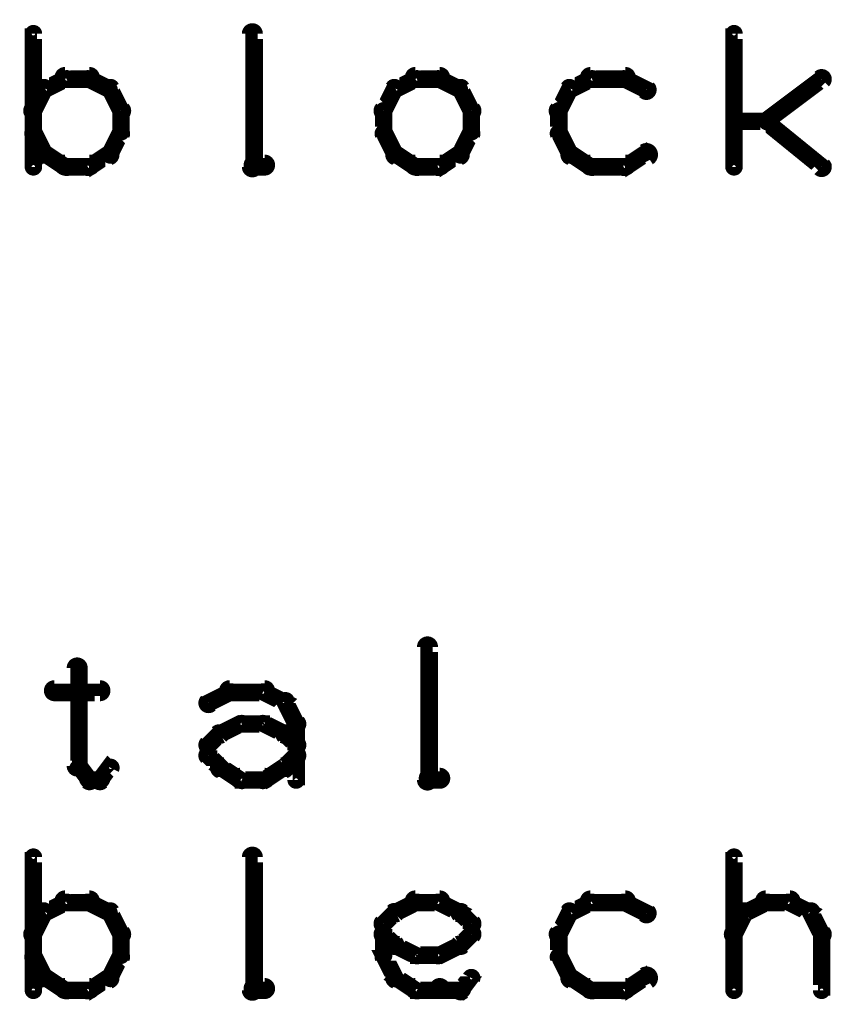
# Model space of a CAD drawing. Extents: x 178 to 725, y 26 to 878.
# Tile 81 of 93: x 515 to 538, y 519 to 547. Entities that reach past the tile are written whole.
import ezdxf

# ---------------------------------------------------------------- set-up
doc = ezdxf.new("R2010")
doc.units = 0
doc.layers.add('DRAWING', color=4, linetype='CONTINUOUS')
doc.layers.add('OUTLINES', color=1, linetype='CONTINUOUS')

msp = doc.modelspace()

# ---------------------------------------------------------------- linework, layer by layer
at = {"layer": 'DRAWING', "color": 2}
for points in [[(526.6, 525.4, 0.3, 0.3, 1), (526.9, 525.4, 0, 0, 0), (526.8, 525.4, 0, 0, 0), (526.8, 525.4, 0.5, 0.5, 0), (526.8, 529.2, 0.5, 0.5, 0), (526.8, 529.2, 0, 0, 0), (526.8, 529.2, 0.3, 0.3, 0), (526.9, 529.2, 0.3, 0.3, 1), (526.6, 529.2, 0, 0, 0)], [(516.9, 528.6, 0.3, 0.3, 1), (516.6, 528.6, 0, 0, 0), (516.8, 528.6, 0, 0, 0), (516.8, 528.6, 0.5, 0.5, 0), (516.8, 525.8, 0.5, 0.5, 0), (516.8, 525.8, 0, 0, 0), (516.8, 525.8, 0.3, 0.3, 0), (516.6, 525.8, 0.3, 0.3, 1), (516.9, 525.8, 0, 0, 0)], [(516.1, 528.1, 0.3, 0.3, 1), (516.1, 527.8, 0, 0, 0), (516.1, 527.9, 0, 0, 0), (516.1, 527.9, 0.5, 0.5, 0), (517.4, 527.9, 0.5, 0.5, 0), (517.4, 527.9, 0, 0, 0), (517.4, 527.9, 0.3, 0.3, 0), (517.4, 527.8, 0.3, 0.3, 1), (517.4, 528.1, 0, 0, 0)], [(521.1, 528.1, 0.3, 0.3, 1), (521.1, 527.8, 0, 0, 0), (521.1, 527.9, 0, 0, 0), (521.1, 527.9, 0.5, 0.5, 0), (522.1, 527.9, 0.5, 0.5, 0), (522.1, 527.9, 0, 0, 0), (522.1, 527.9, 0.3, 0.3, 0), (522.1, 527.8, 0.3, 0.3, 1), (522.1, 528.1, 0, 0, 0)], [(520.4, 527.7, 0.3, 0.3, 1), (520.6, 527.5, 0, 0, 0), (520.5, 527.6, 0, 0, 0), (520.5, 527.6, 0.5, 0.5, 0), (521.1, 527.9, 0.5, 0.5, 0), (521.1, 527.9, 0, 0, 0), (521.1, 527.9, 0.3, 0.3, 0), (521.2, 527.8, 0.3, 0.3, 1), (521.1, 528, 0, 0, 0)], [(522.1, 528, 0.3, 0.3, 1), (522, 527.8, 0, 0, 0), (522.1, 527.9, 0, 0, 0), (522.1, 527.9, 0.5, 0.5, 0), (522.7, 527.6, 0.5, 0.5, 0), (522.7, 527.6, 0, 0, 0), (522.7, 527.6, 0.3, 0.3, 0), (522.6, 527.5, 0.3, 0.3, 1), (522.7, 527.7, 0, 0, 0)], [(522.8, 527.7, 0.3, 0.3, 1), (522.6, 527.6, 0, 0, 0), (522.7, 527.6, 0, 0, 0), (522.7, 527.6, 0.5, 0.5, 0), (523, 527, 0.5, 0.5, 0), (523, 527, 0, 0, 0), (523, 527, 0.3, 0.3, 0), (522.9, 526.9, 0.3, 0.3, 1), (523.1, 527.1, 0, 0, 0)], [(520.8, 526.8, 0.3, 0.3, 1), (520.9, 526.6, 0, 0, 0), (520.8, 526.7, 0, 0, 0), (520.8, 526.7, 0.5, 0.5, 0), (521.4, 527, 0.5, 0.5, 0), (521.4, 527, 0, 0, 0), (521.4, 527, 0.3, 0.3, 0), (521.5, 526.9, 0.3, 0.3, 1), (521.4, 527.1, 0, 0, 0)], [(521.4, 527.1, 0.3, 0.3, 1), (521.4, 526.9, 0, 0, 0), (521.4, 527, 0, 0, 0), (521.4, 527, 0.5, 0.5, 0), (522.1, 527, 0.5, 0.5, 0), (522.1, 527, 0, 0, 0), (522.1, 527, 0.3, 0.3, 0), (522.1, 526.9, 0.3, 0.3, 1), (522.1, 527.1, 0, 0, 0)], [(522.1, 527.1, 0.3, 0.3, 1), (522, 526.9, 0, 0, 0), (522.1, 527, 0, 0, 0), (522.1, 527, 0.5, 0.5, 0), (522.7, 526.7, 0.5, 0.5, 0), (522.7, 526.7, 0, 0, 0), (522.7, 526.7, 0.3, 0.3, 0), (522.6, 526.6, 0.3, 0.3, 1), (522.7, 526.8, 0, 0, 0)], [(523.1, 527, 0.3, 0.3, 1), (522.9, 527, 0, 0, 0), (523, 527, 0, 0, 0), (523, 527, 0.5, 0.5, 0), (523, 526.1, 0.5, 0.5, 0), (523, 526.1, 0, 0, 0), (523, 526.1, 0.3, 0.3, 0), (522.9, 526.1, 0.3, 0.3, 1), (523.1, 526.1, 0, 0, 0)], [(520.4, 526.5, 0.3, 0.3, 1), (520.6, 526.3, 0, 0, 0), (520.5, 526.4, 0, 0, 0), (520.5, 526.4, 0.5, 0.5, 0), (520.8, 526.7, 0.5, 0.5, 0), (520.8, 526.7, 0, 0, 0), (520.8, 526.7, 0.3, 0.3, 0), (520.9, 526.6, 0.3, 0.3, 1), (520.7, 526.8, 0, 0, 0)], [(522.8, 526.8, 0.3, 0.3, 1), (522.6, 526.6, 0, 0, 0), (522.7, 526.7, 0, 0, 0), (522.7, 526.7, 0.5, 0.5, 0), (523, 526.4, 0.5, 0.5, 0), (523, 526.4, 0, 0, 0), (523, 526.4, 0.3, 0.3, 0), (522.9, 526.3, 0.3, 0.3, 1), (523.1, 526.5, 0, 0, 0)], [(520.4, 526.1, 0.3, 0.3, 1), (520.6, 526.1, 0, 0, 0), (520.5, 526.1, 0, 0, 0), (520.5, 526.1, 0.5, 0.5, 0), (520.5, 526.4, 0.5, 0.5, 0), (520.5, 526.4, 0, 0, 0), (520.5, 526.4, 0.3, 0.3, 0), (520.6, 526.4, 0.3, 0.3, 1), (520.4, 526.4, 0, 0, 0)], [(520.7, 525.7, 0.3, 0.3, 1), (520.9, 525.8, 0, 0, 0), (520.8, 525.8, 0, 0, 0), (520.8, 525.8, 0.5, 0.5, 0), (520.5, 526.1, 0.5, 0.5, 0), (520.5, 526.1, 0, 0, 0), (520.5, 526.1, 0.3, 0.3, 0), (520.6, 526.2, 0.3, 0.3, 1), (520.4, 526, 0, 0, 0)], [(523.1, 526, 0.3, 0.3, 1), (522.9, 526.2, 0, 0, 0), (523, 526.1, 0, 0, 0), (523, 526.1, 0.5, 0.5, 0), (522.7, 525.8, 0.5, 0.5, 0), (522.7, 525.8, 0, 0, 0), (522.7, 525.8, 0.3, 0.3, 0), (522.6, 525.8, 0.3, 0.3, 1), (522.8, 525.7, 0, 0, 0)], [(523.1, 526.1, 0.3, 0.3, 1), (522.9, 526.1, 0, 0, 0), (523, 526.1, 0, 0, 0), (523, 526.1, 0.5, 0.5, 0), (523, 525.4, 0.5, 0.5, 0), (523, 525.4, 0, 0, 0), (523, 525.4, 0.3, 0.3, 0), (522.9, 525.4, 0.3, 0.3, 1), (523.1, 525.4, 0, 0, 0)], [(516.8, 525.8, 0.3, 0.3, 1), (516.7, 525.7, 0, 0, 0), (516.8, 525.8, 0, 0, 0), (516.8, 525.8, 0.5, 0.5, 0), (517.1, 525.4, 0.5, 0.5, 0), (517.1, 525.4, 0, 0, 0), (517.1, 525.4, 0.3, 0.3, 0), (517, 525.3, 0.3, 0.3, 1), (517.2, 525.5, 0, 0, 0)], [(517.3, 525.5, 0.3, 0.3, 1), (517.5, 525.3, 0, 0, 0), (517.4, 525.4, 0, 0, 0), (517.4, 525.4, 0.5, 0.5, 0), (517.7, 525.8, 0.5, 0.5, 0), (517.7, 525.8, 0, 0, 0), (517.7, 525.8, 0.3, 0.3, 0), (517.8, 525.7, 0.3, 0.3, 1), (517.6, 525.8, 0, 0, 0)], [(521.4, 525.3, 0.3, 0.3, 1), (521.5, 525.5, 0, 0, 0), (521.4, 525.4, 0, 0, 0), (521.4, 525.4, 0.5, 0.5, 0), (520.8, 525.8, 0.5, 0.5, 0), (520.8, 525.8, 0, 0, 0), (520.8, 525.8, 0.3, 0.3, 0), (520.9, 525.9, 0.3, 0.3, 1), (520.8, 525.6, 0, 0, 0)], [(522.7, 525.6, 0.3, 0.3, 1), (522.6, 525.9, 0, 0, 0), (522.7, 525.8, 0, 0, 0), (522.7, 525.8, 0.5, 0.5, 0), (522.1, 525.4, 0.5, 0.5, 0), (522.1, 525.4, 0, 0, 0), (522.1, 525.4, 0.3, 0.3, 0), (522, 525.5, 0.3, 0.3, 1), (522.1, 525.3, 0, 0, 0)], [(517.1, 525.6, 0.3, 0.3, 1), (517.1, 525.3, 0, 0, 0), (517.1, 525.4, 0, 0, 0), (517.1, 525.4, 0.5, 0.5, 0), (517.4, 525.4, 0.5, 0.5, 0), (517.4, 525.4, 0, 0, 0), (517.4, 525.4, 0.3, 0.3, 0), (517.4, 525.3, 0.3, 0.3, 1), (517.4, 525.6, 0, 0, 0)], [(522.1, 525.3, 0.3, 0.3, 1), (522.1, 525.6, 0, 0, 0), (522.1, 525.4, 0, 0, 0), (522.1, 525.4, 0.5, 0.5, 0), (521.4, 525.4, 0.5, 0.5, 0), (521.4, 525.4, 0, 0, 0), (521.4, 525.4, 0.3, 0.3, 0), (521.4, 525.6, 0.3, 0.3, 1), (521.4, 525.3, 0, 0, 0)], [(527.1, 525.3, 0.3, 0.3, 1), (527.1, 525.6, 0, 0, 0), (527.1, 525.4, 0, 0, 0), (527.1, 525.4, 0.5, 0.5, 0), (526.8, 525.4, 0.5, 0.5, 0), (526.8, 525.4, 0, 0, 0), (526.8, 525.4, 0.3, 0.3, 0), (526.8, 525.6, 0.3, 0.3, 1), (526.8, 525.3, 0, 0, 0)], [(515.4, 519.4, 0.3, 0.3, 1), (515.6, 519.4, 0, 0, 0), (515.5, 519.4, 0, 0, 0), (515.5, 519.4, 0.5, 0.5, 0), (515.5, 523.2, 0.5, 0.5, 0), (515.5, 523.2, 0, 0, 0), (515.5, 523.2, 0.3, 0.3, 0), (515.6, 523.2, 0.3, 0.3, 1), (515.4, 523.2, 0, 0, 0)], [(521.6, 519.4, 0.3, 0.3, 1), (521.9, 519.4, 0, 0, 0), (521.8, 519.4, 0, 0, 0), (521.8, 519.4, 0.5, 0.5, 0), (521.8, 523.2, 0.5, 0.5, 0), (521.8, 523.2, 0, 0, 0), (521.8, 523.2, 0.3, 0.3, 0), (521.9, 523.2, 0.3, 0.3, 1), (521.6, 523.2, 0, 0, 0)], [(535.4, 519.4, 0.3, 0.3, 1), (535.6, 519.4, 0, 0, 0), (535.5, 519.4, 0, 0, 0), (535.5, 519.4, 0.5, 0.5, 0), (535.5, 523.2, 0.5, 0.5, 0), (535.5, 523.2, 0, 0, 0), (535.5, 523.2, 0.3, 0.3, 0), (535.6, 523.2, 0.3, 0.3, 1), (535.4, 523.2, 0, 0, 0)], [(516.5, 521.8, 0.3, 0.3, 1), (516.4, 522, 0, 0, 0), (516.4, 521.9, 0, 0, 0), (516.4, 521.9, 0.5, 0.5, 0), (515.8, 521.6, 0.5, 0.5, 0), (515.8, 521.6, 0, 0, 0), (515.8, 521.6, 0.3, 0.3, 0), (515.8, 521.7, 0.3, 0.3, 1), (515.9, 521.5, 0, 0, 0)], [(517.1, 521.8, 0.3, 0.3, 1), (517.1, 522.1, 0, 0, 0), (517.1, 521.9, 0, 0, 0), (517.1, 521.9, 0.5, 0.5, 0), (516.4, 521.9, 0.5, 0.5, 0), (516.4, 521.9, 0, 0, 0), (516.4, 521.9, 0.3, 0.3, 0), (516.4, 522.1, 0.3, 0.3, 1), (516.4, 521.8, 0, 0, 0)], [(517.6, 521.5, 0.3, 0.3, 1), (517.7, 521.7, 0, 0, 0), (517.7, 521.6, 0, 0, 0), (517.7, 521.6, 0.5, 0.5, 0), (517.1, 521.9, 0.5, 0.5, 0), (517.1, 521.9, 0, 0, 0), (517.1, 521.9, 0.3, 0.3, 0), (517.1, 522, 0.3, 0.3, 1), (517, 521.8, 0, 0, 0)], [(525.8, 521.7, 0.3, 0.3, 1), (525.9, 521.5, 0, 0, 0), (525.8, 521.6, 0, 0, 0), (525.8, 521.6, 0.5, 0.5, 0), (526.4, 521.9, 0.5, 0.5, 0), (526.4, 521.9, 0, 0, 0), (526.4, 521.9, 0.3, 0.3, 0), (526.5, 521.8, 0.3, 0.3, 1), (526.4, 522, 0, 0, 0)], [(526.4, 522.1, 0.3, 0.3, 1), (526.4, 521.8, 0, 0, 0), (526.4, 521.9, 0, 0, 0), (526.4, 521.9, 0.5, 0.5, 0), (527.1, 521.9, 0.5, 0.5, 0), (527.1, 521.9, 0, 0, 0), (527.1, 521.9, 0.3, 0.3, 0), (527.1, 521.8, 0.3, 0.3, 1), (527.1, 522.1, 0, 0, 0)], [(527.1, 522, 0.3, 0.3, 1), (527, 521.8, 0, 0, 0), (527.1, 521.9, 0, 0, 0), (527.1, 521.9, 0.5, 0.5, 0), (527.7, 521.6, 0.5, 0.5, 0), (527.7, 521.6, 0, 0, 0), (527.7, 521.6, 0.3, 0.3, 0), (527.6, 521.5, 0.3, 0.3, 1), (527.7, 521.7, 0, 0, 0)], [(531.5, 521.8, 0.3, 0.3, 1), (531.4, 522, 0, 0, 0), (531.4, 521.9, 0, 0, 0), (531.4, 521.9, 0.5, 0.5, 0), (530.8, 521.6, 0.5, 0.5, 0), (530.8, 521.6, 0, 0, 0), (530.8, 521.6, 0.3, 0.3, 0), (530.8, 521.7, 0.3, 0.3, 1), (530.9, 521.5, 0, 0, 0)], [(532.4, 521.8, 0.3, 0.3, 1), (532.4, 522.1, 0, 0, 0), (532.4, 521.9, 0, 0, 0), (532.4, 521.9, 0.5, 0.5, 0), (531.4, 521.9, 0.5, 0.5, 0), (531.4, 521.9, 0, 0, 0), (531.4, 521.9, 0.3, 0.3, 0), (531.4, 522.1, 0.3, 0.3, 1), (531.4, 521.8, 0, 0, 0)], [(532.9, 521.5, 0.3, 0.3, 1), (533.1, 521.7, 0, 0, 0), (533, 521.6, 0, 0, 0), (533, 521.6, 0.5, 0.5, 0), (532.4, 521.9, 0.5, 0.5, 0), (532.4, 521.9, 0, 0, 0), (532.4, 521.9, 0.3, 0.3, 0), (532.4, 522, 0.3, 0.3, 1), (532.3, 521.8, 0, 0, 0)], [(535.8, 521.7, 0.3, 0.3, 1), (535.9, 521.5, 0, 0, 0), (535.8, 521.6, 0, 0, 0), (535.8, 521.6, 0.5, 0.5, 0), (536.4, 521.9, 0.5, 0.5, 0), (536.4, 521.9, 0, 0, 0), (536.4, 521.9, 0.3, 0.3, 0), (536.5, 521.8, 0.3, 0.3, 1), (536.4, 522, 0, 0, 0)], [(536.4, 522.1, 0.3, 0.3, 1), (536.4, 521.8, 0, 0, 0), (536.4, 521.9, 0, 0, 0), (536.4, 521.9, 0.5, 0.5, 0), (537.1, 521.9, 0.5, 0.5, 0), (537.1, 521.9, 0, 0, 0), (537.1, 521.9, 0.3, 0.3, 0), (537.1, 521.8, 0.3, 0.3, 1), (537.1, 522.1, 0, 0, 0)], [(537.1, 522, 0.3, 0.3, 1), (537, 521.8, 0, 0, 0), (537.1, 521.9, 0, 0, 0), (537.1, 521.9, 0.5, 0.5, 0), (537.7, 521.6, 0.5, 0.5, 0), (537.7, 521.6, 0, 0, 0), (537.7, 521.6, 0.3, 0.3, 0), (537.6, 521.5, 0.3, 0.3, 1), (537.7, 521.7, 0, 0, 0)], [(515.9, 521.6, 0.3, 0.3, 1), (515.7, 521.7, 0, 0, 0), (515.8, 521.6, 0, 0, 0), (515.8, 521.6, 0.5, 0.5, 0), (515.5, 521, 0.5, 0.5, 0), (515.5, 521, 0, 0, 0), (515.5, 521, 0.3, 0.3, 0), (515.4, 521.1, 0.3, 0.3, 1), (515.6, 520.9, 0, 0, 0)], [(517.9, 520.9, 0.3, 0.3, 1), (518.1, 521.1, 0, 0, 0), (518, 521, 0, 0, 0), (518, 521, 0.5, 0.5, 0), (517.7, 521.6, 0.5, 0.5, 0), (517.7, 521.6, 0, 0, 0), (517.7, 521.6, 0.3, 0.3, 0), (517.8, 521.7, 0.3, 0.3, 1), (517.6, 521.6, 0, 0, 0)], [(525.4, 521.4, 0.3, 0.3, 1), (525.6, 521.2, 0, 0, 0), (525.5, 521.3, 0, 0, 0), (525.5, 521.3, 0.5, 0.5, 0), (525.8, 521.6, 0.5, 0.5, 0), (525.8, 521.6, 0, 0, 0), (525.8, 521.6, 0.3, 0.3, 0), (525.9, 521.5, 0.3, 0.3, 1), (525.7, 521.7, 0, 0, 0)], [(527.8, 521.7, 0.3, 0.3, 1), (527.6, 521.5, 0, 0, 0), (527.7, 521.6, 0, 0, 0), (527.7, 521.6, 0.5, 0.5, 0), (528, 521.3, 0.5, 0.5, 0), (528, 521.3, 0, 0, 0), (528, 521.3, 0.3, 0.3, 0), (527.9, 521.2, 0.3, 0.3, 1), (528.1, 521.4, 0, 0, 0)], [(530.9, 521.6, 0.3, 0.3, 1), (530.7, 521.7, 0, 0, 0), (530.8, 521.6, 0, 0, 0), (530.8, 521.6, 0.5, 0.5, 0), (530.5, 521, 0.5, 0.5, 0), (530.5, 521, 0, 0, 0), (530.5, 521, 0.3, 0.3, 0), (530.4, 521.1, 0.3, 0.3, 1), (530.6, 520.9, 0, 0, 0)], [(535.4, 521.1, 0.3, 0.3, 1), (535.6, 520.9, 0, 0, 0), (535.5, 521, 0, 0, 0), (535.5, 521, 0.5, 0.5, 0), (535.8, 521.6, 0.5, 0.5, 0), (535.8, 521.6, 0, 0, 0), (535.8, 521.6, 0.3, 0.3, 0), (535.9, 521.6, 0.3, 0.3, 1), (535.7, 521.7, 0, 0, 0)], [(537.8, 521.7, 0.3, 0.3, 1), (537.6, 521.6, 0, 0, 0), (537.7, 521.6, 0, 0, 0), (537.7, 521.6, 0.5, 0.5, 0), (538, 521, 0.5, 0.5, 0), (538, 521, 0, 0, 0), (538, 521, 0.3, 0.3, 0), (537.9, 520.9, 0.3, 0.3, 1), (538.1, 521.1, 0, 0, 0)], [(525.4, 520.4, 0.3, 0.3, 1), (525.6, 520.4, 0, 0, 0), (525.5, 520.4, 0, 0, 0), (525.5, 520.4, 0.5, 0.5, 0), (525.5, 521.3, 0.5, 0.5, 0), (525.5, 521.3, 0, 0, 0), (525.5, 521.3, 0.3, 0.3, 0), (525.6, 521.3, 0.3, 0.3, 1), (525.4, 521.3, 0, 0, 0)], [(528.1, 521.3, 0.3, 0.3, 1), (527.9, 521.3, 0, 0, 0), (528, 521.3, 0, 0, 0), (528, 521.3, 0.5, 0.5, 0), (528, 521, 0.5, 0.5, 0), (528, 521, 0, 0, 0), (528, 521, 0.3, 0.3, 0), (527.9, 521, 0.3, 0.3, 1), (528.1, 521, 0, 0, 0)], [(517.9, 520.4, 0.3, 0.3, 1), (518.1, 520.4, 0, 0, 0), (518, 520.4, 0, 0, 0), (518, 520.4, 0.5, 0.5, 0), (518, 521, 0.5, 0.5, 0), (518, 521, 0, 0, 0), (518, 521, 0.3, 0.3, 0), (518.1, 521, 0.3, 0.3, 1), (517.9, 521, 0, 0, 0)], [(525.7, 520.6, 0.3, 0.3, 1), (525.9, 520.8, 0, 0, 0), (525.8, 520.7, 0, 0, 0), (525.8, 520.7, 0.5, 0.5, 0), (525.5, 521, 0.5, 0.5, 0), (525.5, 521, 0, 0, 0), (525.5, 521, 0.3, 0.3, 0), (525.6, 521.1, 0.3, 0.3, 1), (525.4, 520.9, 0, 0, 0)], [(528.1, 520.9, 0.3, 0.3, 1), (527.9, 521.1, 0, 0, 0), (528, 521, 0, 0, 0), (528, 521, 0.5, 0.5, 0), (527.7, 520.7, 0.5, 0.5, 0), (527.7, 520.7, 0, 0, 0), (527.7, 520.7, 0.3, 0.3, 0), (527.6, 520.8, 0.3, 0.3, 1), (527.8, 520.6, 0, 0, 0)], [(530.6, 521, 0.3, 0.3, 1), (530.4, 521, 0, 0, 0), (530.5, 521, 0, 0, 0), (530.5, 521, 0.5, 0.5, 0), (530.5, 520.4, 0.5, 0.5, 0), (530.5, 520.4, 0, 0, 0), (530.5, 520.4, 0.3, 0.3, 0), (530.4, 520.4, 0.3, 0.3, 1), (530.6, 520.4, 0, 0, 0)], [(538.1, 521, 0.3, 0.3, 1), (537.9, 521, 0, 0, 0), (538, 521, 0, 0, 0), (538, 521, 0.5, 0.5, 0), (538, 519.4, 0.5, 0.5, 0), (538, 519.4, 0, 0, 0), (538, 519.4, 0.3, 0.3, 0), (537.9, 519.4, 0.3, 0.3, 1), (538.1, 519.4, 0, 0, 0)], [(526.4, 520.3, 0.3, 0.3, 1), (526.5, 520.5, 0, 0, 0), (526.4, 520.4, 0, 0, 0), (526.4, 520.4, 0.5, 0.5, 0), (525.8, 520.7, 0.5, 0.5, 0), (525.8, 520.7, 0, 0, 0), (525.8, 520.7, 0.3, 0.3, 0), (525.9, 520.8, 0.3, 0.3, 1), (525.8, 520.6, 0, 0, 0)], [(527.7, 520.6, 0.3, 0.3, 1), (527.6, 520.8, 0, 0, 0), (527.7, 520.7, 0, 0, 0), (527.7, 520.7, 0.5, 0.5, 0), (527.1, 520.4, 0.5, 0.5, 0), (527.1, 520.4, 0, 0, 0), (527.1, 520.4, 0.3, 0.3, 0), (527, 520.5, 0.3, 0.3, 1), (527.1, 520.3, 0, 0, 0)], [(515.6, 520.4, 0.3, 0.3, 1), (515.4, 520.3, 0, 0, 0), (515.5, 520.4, 0, 0, 0), (515.5, 520.4, 0.5, 0.5, 0), (515.8, 519.8, 0.5, 0.5, 0), (515.8, 519.8, 0, 0, 0), (515.8, 519.8, 0.3, 0.3, 0), (515.7, 519.7, 0.3, 0.3, 1), (515.9, 519.8, 0, 0, 0)], [(517.6, 519.8, 0.3, 0.3, 1), (517.8, 519.7, 0, 0, 0), (517.7, 519.8, 0, 0, 0), (517.7, 519.8, 0.5, 0.5, 0), (518, 520.4, 0.5, 0.5, 0), (518, 520.4, 0, 0, 0), (518, 520.4, 0.3, 0.3, 0), (518.1, 520.3, 0.3, 0.3, 1), (517.9, 520.4, 0, 0, 0)], [(525.7, 519.7, 0.3, 0.3, 1), (525.9, 519.8, 0, 0, 0), (525.8, 519.8, 0, 0, 0), (525.8, 519.8, 0.5, 0.5, 0), (525.5, 520.4, 0.5, 0.5, 0), (525.5, 520.4, 0, 0, 0), (525.5, 520.4, 0.3, 0.3, 0), (525.6, 520.4, 0.3, 0.3, 1), (525.4, 520.3, 0, 0, 0)], [(527.1, 520.3, 0.3, 0.3, 1), (527.1, 520.5, 0, 0, 0), (527.1, 520.4, 0, 0, 0), (527.1, 520.4, 0.5, 0.5, 0), (526.4, 520.4, 0.5, 0.5, 0), (526.4, 520.4, 0, 0, 0), (526.4, 520.4, 0.3, 0.3, 0), (526.4, 520.5, 0.3, 0.3, 1), (526.4, 520.3, 0, 0, 0)], [(530.6, 520.4, 0.3, 0.3, 1), (530.4, 520.3, 0, 0, 0), (530.5, 520.4, 0, 0, 0), (530.5, 520.4, 0.5, 0.5, 0), (530.8, 519.8, 0.5, 0.5, 0), (530.8, 519.8, 0, 0, 0), (530.8, 519.8, 0.3, 0.3, 0), (530.7, 519.7, 0.3, 0.3, 1), (530.9, 519.8, 0, 0, 0)], [(515.9, 519.9, 0.3, 0.3, 1), (515.8, 519.6, 0, 0, 0), (515.8, 519.8, 0, 0, 0), (515.8, 519.8, 0.5, 0.5, 0), (516.4, 519.4, 0.5, 0.5, 0), (516.4, 519.4, 0, 0, 0), (516.4, 519.4, 0.3, 0.3, 0), (516.4, 519.3, 0.3, 0.3, 1), (516.5, 519.5, 0, 0, 0)], [(517, 519.5, 0.3, 0.3, 1), (517.1, 519.3, 0, 0, 0), (517.1, 519.4, 0, 0, 0), (517.1, 519.4, 0.5, 0.5, 0), (517.7, 519.8, 0.5, 0.5, 0), (517.7, 519.8, 0, 0, 0), (517.7, 519.8, 0.3, 0.3, 0), (517.7, 519.6, 0.3, 0.3, 1), (517.6, 519.9, 0, 0, 0)], [(526.4, 519.3, 0.3, 0.3, 1), (526.5, 519.5, 0, 0, 0), (526.4, 519.4, 0, 0, 0), (526.4, 519.4, 0.5, 0.5, 0), (525.8, 519.8, 0.5, 0.5, 0), (525.8, 519.8, 0, 0, 0), (525.8, 519.8, 0.3, 0.3, 0), (525.9, 519.9, 0.3, 0.3, 1), (525.8, 519.6, 0, 0, 0)], [(530.9, 519.9, 0.3, 0.3, 1), (530.8, 519.6, 0, 0, 0), (530.8, 519.8, 0, 0, 0), (530.8, 519.8, 0.5, 0.5, 0), (531.4, 519.4, 0.5, 0.5, 0), (531.4, 519.4, 0, 0, 0), (531.4, 519.4, 0.3, 0.3, 0), (531.4, 519.3, 0.3, 0.3, 1), (531.5, 519.5, 0, 0, 0)], [(532.3, 519.5, 0.3, 0.3, 1), (532.4, 519.3, 0, 0, 0), (532.4, 519.4, 0, 0, 0), (532.4, 519.4, 0.5, 0.5, 0), (533, 519.8, 0.5, 0.5, 0), (533, 519.8, 0, 0, 0), (533, 519.8, 0.3, 0.3, 0), (533.1, 519.6, 0.3, 0.3, 1), (532.9, 519.9, 0, 0, 0)], [(528.1, 519.7, 0.3, 0.3, 1), (527.9, 519.8, 0, 0, 0), (528, 519.8, 0, 0, 0), (528, 519.8, 0.5, 0.5, 0), (527.7, 519.4, 0.5, 0.5, 0), (527.7, 519.4, 0, 0, 0), (527.7, 519.4, 0.3, 0.3, 0), (527.6, 519.5, 0.3, 0.3, 1), (527.8, 519.3, 0, 0, 0)], [(516.4, 519.6, 0.3, 0.3, 1), (516.4, 519.3, 0, 0, 0), (516.4, 519.4, 0, 0, 0), (516.4, 519.4, 0.5, 0.5, 0), (517.1, 519.4, 0.5, 0.5, 0), (517.1, 519.4, 0, 0, 0), (517.1, 519.4, 0.3, 0.3, 0), (517.1, 519.3, 0.3, 0.3, 1), (517.1, 519.6, 0, 0, 0)], [(522.1, 519.3, 0.3, 0.3, 1), (522.1, 519.6, 0, 0, 0), (522.1, 519.4, 0, 0, 0), (522.1, 519.4, 0.5, 0.5, 0), (521.8, 519.4, 0.5, 0.5, 0), (521.8, 519.4, 0, 0, 0), (521.8, 519.4, 0.3, 0.3, 0), (521.8, 519.6, 0.3, 0.3, 1), (521.8, 519.3, 0, 0, 0)], [(527.1, 519.3, 0.3, 0.3, 1), (527.1, 519.6, 0, 0, 0), (527.1, 519.4, 0, 0, 0), (527.1, 519.4, 0.5, 0.5, 0), (526.4, 519.4, 0.5, 0.5, 0), (526.4, 519.4, 0, 0, 0), (526.4, 519.4, 0.3, 0.3, 0), (526.4, 519.6, 0.3, 0.3, 1), (526.4, 519.3, 0, 0, 0)], [(527.7, 519.3, 0.3, 0.3, 1), (527.7, 519.6, 0, 0, 0), (527.7, 519.4, 0, 0, 0), (527.7, 519.4, 0.5, 0.5, 0), (527.1, 519.4, 0.5, 0.5, 0), (527.1, 519.4, 0, 0, 0), (527.1, 519.4, 0.3, 0.3, 0), (527.1, 519.6, 0.3, 0.3, 1), (527.1, 519.3, 0, 0, 0)], [(531.4, 519.6, 0.3, 0.3, 1), (531.4, 519.3, 0, 0, 0), (531.4, 519.4, 0, 0, 0), (531.4, 519.4, 0.5, 0.5, 0), (532.4, 519.4, 0.5, 0.5, 0), (532.4, 519.4, 0, 0, 0), (532.4, 519.4, 0.3, 0.3, 0), (532.4, 519.3, 0.3, 0.3, 1), (532.4, 519.6, 0, 0, 0)]]:
    msp.add_lwpolyline(points, format="xyseb", dxfattribs=at)
at = {"layer": 'OUTLINES', "color": 11}
for points in [[(515.4, 542.9, 0.3, 0.3, 1), (515.6, 542.9, 0, 0, 0), (515.5, 542.9, 0, 0, 0), (515.5, 542.9, 0.5, 0.5, 0), (515.5, 546.7, 0.5, 0.5, 0), (515.5, 546.7, 0, 0, 0), (515.5, 546.7, 0.3, 0.3, 0), (515.6, 546.7, 0.3, 0.3, 1), (515.4, 546.7, 0, 0, 0)], [(521.6, 542.9, 0.3, 0.3, 1), (521.9, 542.9, 0, 0, 0), (521.8, 542.9, 0, 0, 0), (521.8, 542.9, 0.5, 0.5, 0), (521.8, 546.7, 0.5, 0.5, 0), (521.8, 546.7, 0, 0, 0), (521.8, 546.7, 0.3, 0.3, 0), (521.9, 546.7, 0.3, 0.3, 1), (521.6, 546.7, 0, 0, 0)], [(535.4, 542.9, 0.3, 0.3, 1), (535.6, 542.9, 0, 0, 0), (535.5, 542.9, 0, 0, 0), (535.5, 542.9, 0.5, 0.5, 0), (535.5, 546.7, 0.5, 0.5, 0), (535.5, 546.7, 0, 0, 0), (535.5, 546.7, 0.3, 0.3, 0), (535.6, 546.7, 0.3, 0.3, 1), (535.4, 546.7, 0, 0, 0)], [(516.5, 545.3, 0.3, 0.3, 1), (516.4, 545.5, 0, 0, 0), (516.4, 545.4, 0, 0, 0), (516.4, 545.4, 0.5, 0.5, 0), (515.8, 545.1, 0.5, 0.5, 0), (515.8, 545.1, 0, 0, 0), (515.8, 545.1, 0.3, 0.3, 0), (515.8, 545.2, 0.3, 0.3, 1), (515.9, 545, 0, 0, 0)], [(517.1, 545.3, 0.3, 0.3, 1), (517.1, 545.6, 0, 0, 0), (517.1, 545.4, 0, 0, 0), (517.1, 545.4, 0.5, 0.5, 0), (516.4, 545.4, 0.5, 0.5, 0), (516.4, 545.4, 0, 0, 0), (516.4, 545.4, 0.3, 0.3, 0), (516.4, 545.6, 0.3, 0.3, 1), (516.4, 545.3, 0, 0, 0)], [(517.6, 545, 0.3, 0.3, 1), (517.7, 545.2, 0, 0, 0), (517.7, 545.1, 0, 0, 0), (517.7, 545.1, 0.5, 0.5, 0), (517.1, 545.4, 0.5, 0.5, 0), (517.1, 545.4, 0, 0, 0), (517.1, 545.4, 0.3, 0.3, 0), (517.1, 545.5, 0.3, 0.3, 1), (517, 545.3, 0, 0, 0)], [(526.5, 545.3, 0.3, 0.3, 1), (526.4, 545.5, 0, 0, 0), (526.4, 545.4, 0, 0, 0), (526.4, 545.4, 0.5, 0.5, 0), (525.8, 545.1, 0.5, 0.5, 0), (525.8, 545.1, 0, 0, 0), (525.8, 545.1, 0.3, 0.3, 0), (525.8, 545.2, 0.3, 0.3, 1), (525.9, 545, 0, 0, 0)], [(527.1, 545.3, 0.3, 0.3, 1), (527.1, 545.6, 0, 0, 0), (527.1, 545.4, 0, 0, 0), (527.1, 545.4, 0.5, 0.5, 0), (526.4, 545.4, 0.5, 0.5, 0), (526.4, 545.4, 0, 0, 0), (526.4, 545.4, 0.3, 0.3, 0), (526.4, 545.6, 0.3, 0.3, 1), (526.4, 545.3, 0, 0, 0)], [(527.6, 545, 0.3, 0.3, 1), (527.7, 545.2, 0, 0, 0), (527.7, 545.1, 0, 0, 0), (527.7, 545.1, 0.5, 0.5, 0), (527.1, 545.4, 0.5, 0.5, 0), (527.1, 545.4, 0, 0, 0), (527.1, 545.4, 0.3, 0.3, 0), (527.1, 545.5, 0.3, 0.3, 1), (527, 545.3, 0, 0, 0)], [(531.5, 545.3, 0.3, 0.3, 1), (531.4, 545.5, 0, 0, 0), (531.4, 545.4, 0, 0, 0), (531.4, 545.4, 0.5, 0.5, 0), (530.8, 545.1, 0.5, 0.5, 0), (530.8, 545.1, 0, 0, 0), (530.8, 545.1, 0.3, 0.3, 0), (530.8, 545.2, 0.3, 0.3, 1), (530.9, 545, 0, 0, 0)], [(532.4, 545.3, 0.3, 0.3, 1), (532.4, 545.6, 0, 0, 0), (532.4, 545.4, 0, 0, 0), (532.4, 545.4, 0.5, 0.5, 0), (531.4, 545.4, 0.5, 0.5, 0), (531.4, 545.4, 0, 0, 0), (531.4, 545.4, 0.3, 0.3, 0), (531.4, 545.6, 0.3, 0.3, 1), (531.4, 545.3, 0, 0, 0)], [(532.9, 545, 0.3, 0.3, 1), (533.1, 545.2, 0, 0, 0), (533, 545.1, 0, 0, 0), (533, 545.1, 0.5, 0.5, 0), (532.4, 545.4, 0.5, 0.5, 0), (532.4, 545.4, 0, 0, 0), (532.4, 545.4, 0.3, 0.3, 0), (532.4, 545.5, 0.3, 0.3, 1), (532.3, 545.3, 0, 0, 0)], [(536.4, 544.3, 0.3, 0.3, 1), (536.5, 544.1, 0, 0, 0), (536.4, 544.2, 0, 0, 0), (536.4, 544.2, 0.5, 0.5, 0), (538, 545.4, 0.5, 0.5, 0), (538, 545.4, 0, 0, 0), (538, 545.4, 0.3, 0.3, 0), (538.1, 545.3, 0.3, 0.3, 1), (537.9, 545.5, 0, 0, 0)], [(515.9, 545.1, 0.3, 0.3, 1), (515.7, 545.2, 0, 0, 0), (515.8, 545.1, 0, 0, 0), (515.8, 545.1, 0.5, 0.5, 0), (515.5, 544.5, 0.5, 0.5, 0), (515.5, 544.5, 0, 0, 0), (515.5, 544.5, 0.3, 0.3, 0), (515.4, 544.6, 0.3, 0.3, 1), (515.6, 544.4, 0, 0, 0)], [(517.9, 544.4, 0.3, 0.3, 1), (518.1, 544.6, 0, 0, 0), (518, 544.5, 0, 0, 0), (518, 544.5, 0.5, 0.5, 0), (517.7, 545.1, 0.5, 0.5, 0), (517.7, 545.1, 0, 0, 0), (517.7, 545.1, 0.3, 0.3, 0), (517.8, 545.2, 0.3, 0.3, 1), (517.6, 545.1, 0, 0, 0)], [(525.9, 545.1, 0.3, 0.3, 1), (525.7, 545.2, 0, 0, 0), (525.8, 545.1, 0, 0, 0), (525.8, 545.1, 0.5, 0.5, 0), (525.5, 544.5, 0.5, 0.5, 0), (525.5, 544.5, 0, 0, 0), (525.5, 544.5, 0.3, 0.3, 0), (525.4, 544.6, 0.3, 0.3, 1), (525.6, 544.4, 0, 0, 0)], [(527.9, 544.4, 0.3, 0.3, 1), (528.1, 544.6, 0, 0, 0), (528, 544.5, 0, 0, 0), (528, 544.5, 0.5, 0.5, 0), (527.7, 545.1, 0.5, 0.5, 0), (527.7, 545.1, 0, 0, 0), (527.7, 545.1, 0.3, 0.3, 0), (527.8, 545.2, 0.3, 0.3, 1), (527.6, 545.1, 0, 0, 0)], [(530.9, 545.1, 0.3, 0.3, 1), (530.7, 545.2, 0, 0, 0), (530.8, 545.1, 0, 0, 0), (530.8, 545.1, 0.5, 0.5, 0), (530.5, 544.5, 0.5, 0.5, 0), (530.5, 544.5, 0, 0, 0), (530.5, 544.5, 0.3, 0.3, 0), (530.4, 544.6, 0.3, 0.3, 1), (530.6, 544.4, 0, 0, 0)], [(517.9, 543.9, 0.3, 0.3, 1), (518.1, 543.9, 0, 0, 0), (518, 543.9, 0, 0, 0), (518, 543.9, 0.5, 0.5, 0), (518, 544.5, 0.5, 0.5, 0), (518, 544.5, 0, 0, 0), (518, 544.5, 0.3, 0.3, 0), (518.1, 544.5, 0.3, 0.3, 1), (517.9, 544.5, 0, 0, 0)], [(525.6, 544.5, 0.3, 0.3, 1), (525.4, 544.5, 0, 0, 0), (525.5, 544.5, 0, 0, 0), (525.5, 544.5, 0.5, 0.5, 0), (525.5, 543.9, 0.5, 0.5, 0), (525.5, 543.9, 0, 0, 0), (525.5, 543.9, 0.3, 0.3, 0), (525.4, 543.9, 0.3, 0.3, 1), (525.6, 543.9, 0, 0, 0)], [(527.9, 543.9, 0.3, 0.3, 1), (528.1, 543.9, 0, 0, 0), (528, 543.9, 0, 0, 0), (528, 543.9, 0.5, 0.5, 0), (528, 544.5, 0.5, 0.5, 0), (528, 544.5, 0, 0, 0), (528, 544.5, 0.3, 0.3, 0), (528.1, 544.5, 0.3, 0.3, 1), (527.9, 544.5, 0, 0, 0)], [(530.6, 544.5, 0.3, 0.3, 1), (530.4, 544.5, 0, 0, 0), (530.5, 544.5, 0, 0, 0), (530.5, 544.5, 0.5, 0.5, 0), (530.5, 543.9, 0.5, 0.5, 0), (530.5, 543.9, 0, 0, 0), (530.5, 543.9, 0.3, 0.3, 0), (530.4, 543.9, 0.3, 0.3, 1), (530.6, 543.9, 0, 0, 0)], [(535.5, 544.3, 0.3, 0.3, 1), (535.5, 544.1, 0, 0, 0), (535.5, 544.2, 0, 0, 0), (535.5, 544.2, 0.5, 0.5, 0), (536.4, 544.2, 0.5, 0.5, 0), (536.4, 544.2, 0, 0, 0), (536.4, 544.2, 0.3, 0.3, 0), (536.4, 544.1, 0.3, 0.3, 1), (536.4, 544.3, 0, 0, 0)], [(536.5, 544.3, 0.3, 0.3, 1), (536.4, 544.1, 0, 0, 0), (536.4, 544.2, 0, 0, 0), (536.4, 544.2, 0.5, 0.5, 0), (538, 542.9, 0.5, 0.5, 0), (538, 542.9, 0, 0, 0), (538, 542.9, 0.3, 0.3, 0), (537.9, 542.8, 0.3, 0.3, 1), (538.1, 543, 0, 0, 0)], [(515.6, 543.9, 0.3, 0.3, 1), (515.4, 543.8, 0, 0, 0), (515.5, 543.9, 0, 0, 0), (515.5, 543.9, 0.5, 0.5, 0), (515.8, 543.3, 0.5, 0.5, 0), (515.8, 543.3, 0, 0, 0), (515.8, 543.3, 0.3, 0.3, 0), (515.7, 543.2, 0.3, 0.3, 1), (515.9, 543.3, 0, 0, 0)], [(517.6, 543.3, 0.3, 0.3, 1), (517.8, 543.2, 0, 0, 0), (517.7, 543.3, 0, 0, 0), (517.7, 543.3, 0.5, 0.5, 0), (518, 543.9, 0.5, 0.5, 0), (518, 543.9, 0, 0, 0), (518, 543.9, 0.3, 0.3, 0), (518.1, 543.8, 0.3, 0.3, 1), (517.9, 543.9, 0, 0, 0)], [(525.6, 543.9, 0.3, 0.3, 1), (525.4, 543.8, 0, 0, 0), (525.5, 543.9, 0, 0, 0), (525.5, 543.9, 0.5, 0.5, 0), (525.8, 543.3, 0.5, 0.5, 0), (525.8, 543.3, 0, 0, 0), (525.8, 543.3, 0.3, 0.3, 0), (525.7, 543.2, 0.3, 0.3, 1), (525.9, 543.3, 0, 0, 0)], [(527.6, 543.3, 0.3, 0.3, 1), (527.8, 543.2, 0, 0, 0), (527.7, 543.3, 0, 0, 0), (527.7, 543.3, 0.5, 0.5, 0), (528, 543.9, 0.5, 0.5, 0), (528, 543.9, 0, 0, 0), (528, 543.9, 0.3, 0.3, 0), (528.1, 543.8, 0.3, 0.3, 1), (527.9, 543.9, 0, 0, 0)], [(530.6, 543.9, 0.3, 0.3, 1), (530.4, 543.8, 0, 0, 0), (530.5, 543.9, 0, 0, 0), (530.5, 543.9, 0.5, 0.5, 0), (530.8, 543.3, 0.5, 0.5, 0), (530.8, 543.3, 0, 0, 0), (530.8, 543.3, 0.3, 0.3, 0), (530.7, 543.2, 0.3, 0.3, 1), (530.9, 543.3, 0, 0, 0)], [(515.9, 543.4, 0.3, 0.3, 1), (515.8, 543.1, 0, 0, 0), (515.8, 543.3, 0, 0, 0), (515.8, 543.3, 0.5, 0.5, 0), (516.4, 542.9, 0.5, 0.5, 0), (516.4, 542.9, 0, 0, 0), (516.4, 542.9, 0.3, 0.3, 0), (516.4, 542.8, 0.3, 0.3, 1), (516.5, 543, 0, 0, 0)], [(517, 543, 0.3, 0.3, 1), (517.1, 542.8, 0, 0, 0), (517.1, 542.9, 0, 0, 0), (517.1, 542.9, 0.5, 0.5, 0), (517.7, 543.3, 0.5, 0.5, 0), (517.7, 543.3, 0, 0, 0), (517.7, 543.3, 0.3, 0.3, 0), (517.7, 543.1, 0.3, 0.3, 1), (517.6, 543.4, 0, 0, 0)], [(525.9, 543.4, 0.3, 0.3, 1), (525.8, 543.1, 0, 0, 0), (525.8, 543.3, 0, 0, 0), (525.8, 543.3, 0.5, 0.5, 0), (526.4, 542.9, 0.5, 0.5, 0), (526.4, 542.9, 0, 0, 0), (526.4, 542.9, 0.3, 0.3, 0), (526.4, 542.8, 0.3, 0.3, 1), (526.5, 543, 0, 0, 0)], [(527, 543, 0.3, 0.3, 1), (527.1, 542.8, 0, 0, 0), (527.1, 542.9, 0, 0, 0), (527.1, 542.9, 0.5, 0.5, 0), (527.7, 543.3, 0.5, 0.5, 0), (527.7, 543.3, 0, 0, 0), (527.7, 543.3, 0.3, 0.3, 0), (527.7, 543.1, 0.3, 0.3, 1), (527.6, 543.4, 0, 0, 0)], [(530.9, 543.4, 0.3, 0.3, 1), (530.8, 543.1, 0, 0, 0), (530.8, 543.3, 0, 0, 0), (530.8, 543.3, 0.5, 0.5, 0), (531.4, 542.9, 0.5, 0.5, 0), (531.4, 542.9, 0, 0, 0), (531.4, 542.9, 0.3, 0.3, 0), (531.4, 542.8, 0.3, 0.3, 1), (531.5, 543, 0, 0, 0)], [(532.3, 543, 0.3, 0.3, 1), (532.4, 542.8, 0, 0, 0), (532.4, 542.9, 0, 0, 0), (532.4, 542.9, 0.5, 0.5, 0), (533, 543.3, 0.5, 0.5, 0), (533, 543.3, 0, 0, 0), (533, 543.3, 0.3, 0.3, 0), (533.1, 543.1, 0.3, 0.3, 1), (532.9, 543.4, 0, 0, 0)], [(516.4, 543.1, 0.3, 0.3, 1), (516.4, 542.8, 0, 0, 0), (516.4, 542.9, 0, 0, 0), (516.4, 542.9, 0.5, 0.5, 0), (517.1, 542.9, 0.5, 0.5, 0), (517.1, 542.9, 0, 0, 0), (517.1, 542.9, 0.3, 0.3, 0), (517.1, 542.8, 0.3, 0.3, 1), (517.1, 543.1, 0, 0, 0)], [(522.1, 542.8, 0.3, 0.3, 1), (522.1, 543.1, 0, 0, 0), (522.1, 542.9, 0, 0, 0), (522.1, 542.9, 0.5, 0.5, 0), (521.8, 542.9, 0.5, 0.5, 0), (521.8, 542.9, 0, 0, 0), (521.8, 542.9, 0.3, 0.3, 0), (521.8, 543.1, 0.3, 0.3, 1), (521.8, 542.8, 0, 0, 0)], [(526.4, 543.1, 0.3, 0.3, 1), (526.4, 542.8, 0, 0, 0), (526.4, 542.9, 0, 0, 0), (526.4, 542.9, 0.5, 0.5, 0), (527.1, 542.9, 0.5, 0.5, 0), (527.1, 542.9, 0, 0, 0), (527.1, 542.9, 0.3, 0.3, 0), (527.1, 542.8, 0.3, 0.3, 1), (527.1, 543.1, 0, 0, 0)], [(531.4, 543.1, 0.3, 0.3, 1), (531.4, 542.8, 0, 0, 0), (531.4, 542.9, 0, 0, 0), (531.4, 542.9, 0.5, 0.5, 0), (532.4, 542.9, 0.5, 0.5, 0), (532.4, 542.9, 0, 0, 0), (532.4, 542.9, 0.3, 0.3, 0), (532.4, 542.8, 0.3, 0.3, 1), (532.4, 543.1, 0, 0, 0)]]:
    msp.add_lwpolyline(points, format="xyseb", dxfattribs=at)

doc.saveas('drawing.dxf')
